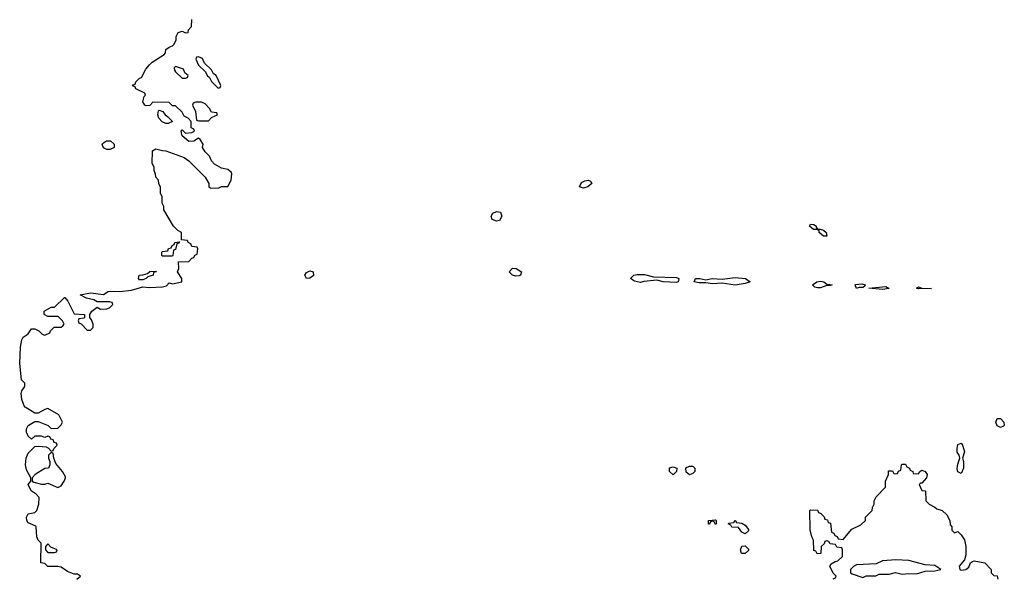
# Model space of a CAD drawing. Header units: inches. Extents: x 2668334 to 2765628, y 828034 to 955234.
# Tile 114 of 218: x 2701677 to 2707694, y 896256 to 899672. Entities that reach past the tile are written whole.
import ezdxf

# ---------------------------------------------------------------- set-up
doc = ezdxf.new("R2010")
doc.units = ezdxf.units.IN
doc.header["$MEASUREMENT"] = 0
doc.layers.add('C7809', color=7, linetype='Continuous')

msp = doc.modelspace()

# ---------------------------------------------------------------- linework, layer by layer
at = {"layer": 'C7809', "color": 4}
for points, elevation in [([(2702026, 896250), (2702048, 896270), (2702030, 896282), (2702010, 896282), (2701970, 896297.2), (2701930, 896325.2), (2701910, 896329.2), (2701850, 896328), (2701830, 896346), (2701806, 896350), (2701808, 896470), (2701789.1, 896489.1), (2701782, 896510), (2701778, 896570), (2701775.3, 896575.3), (2701730, 896595.3), (2701721.2, 896610), (2701719.3, 896630), (2701730, 896651), (2701770, 896658), (2701782, 896670), (2701794, 896710), (2701795.3, 896750), (2701778, 896770), (2701748, 896790), (2701728.7, 896830), (2701746, 896850), (2701746, 896870), (2701719.3, 896919.3), (2701712.7, 896950), (2701717.2, 896990), (2701730, 897022), (2701770, 897062), (2701790, 897064.7), (2701839.6, 897059.6), (2701852.7, 897052.7), (2701870, 897034), (2701882, 897038), (2701887.3, 897052.7), (2701906, 897070), (2701902, 897082), (2701887.3, 897087.3), (2701882, 897102), (2701867.3, 897107.3), (2701862, 897122), (2701850, 897126), (2701830, 897118), (2701810, 897126), (2701770, 897126), (2701750, 897106), (2701730, 897126), (2701718, 897150), (2701718, 897170), (2701728.9, 897191.1), (2701770, 897214), (2701790, 897214), (2701850.8, 897190.8), (2701870, 897172), (2701910, 897174), (2701930, 897194), (2701938, 897210), (2701916.5, 897256.5), (2701850, 897295.3), (2701830, 897289), (2701790, 897266), (2701770, 897266), (2701710, 897302), (2701705.2, 897310), (2701689.5, 897349.5), (2701686.3, 897386.3), (2701690, 897402), (2701708, 897430), (2701708, 897450), (2701689.2, 897470), (2701677.2, 897570), (2701682.7, 897670), (2701690, 897714), (2701698, 897730), (2701728.4, 897751.6), (2701750, 897782), (2701770, 897782), (2701794, 897770), (2701814, 897750), (2701830, 897742), (2701862, 897758), (2701866, 897770), (2701888.4, 897791.6), (2701930, 897792), (2701940.4, 897799.6), (2701948, 897810), (2701938, 897830), (2701914.6, 897854.6), (2701910, 897858), (2701850, 897858), (2701826, 897870), (2701826, 897890), (2701870, 897914), (2701890, 897914), (2701950, 897974), (2701954, 897974), (2701971.6, 897951.6), (2702010, 897874), (2702074, 897870), (2702074, 897850), (2702070, 897846), (2702038, 897842), (2702034, 897830), (2702038, 897818), (2702052.7, 897812.7), (2702090, 897774), (2702110, 897774), (2702126, 897790), (2702126, 897810), (2702116.4, 897836.4), (2702106, 897850), (2702106, 897870), (2702118, 897890), (2702150, 897914), (2702170, 897902), (2702210, 897904.7), (2702226, 897910), (2702246, 897930), (2702242, 897942), (2702227.3, 897947.3), (2702150, 897946), (2702130, 897958), (2702086, 897970), (2702046, 897990), (2702110, 898001), (2702190, 897991), (2702218, 898010), (2702230, 898013), (2702290, 898010.6), (2702360.9, 898019.1), (2702430, 898038), (2702470, 898034), (2702550, 898039.1), (2702574.8, 898045.2), (2702590, 898062), (2702610, 898056), (2702668, 898070), (2702668.7, 898090), (2702642, 898130), (2702648.7, 898150), (2702648, 898192), (2702710, 898194), (2702730, 898214), (2702742, 898218), (2702747.3, 898232.7), (2702762, 898238), (2702766, 898270), (2702762, 898282), (2702730, 898286), (2702722, 898302), (2702706, 898310), (2702702, 898322), (2702666, 898326), (2702666, 898370), (2702643.1, 898383.1), (2702618, 898410), (2702558, 898510), (2702558, 898530), (2702548, 898550), (2702548, 898590), (2702538, 898610), (2702538, 898650), (2702528.4, 898668.4), (2702526, 898690), (2702508.4, 898708.4), (2702507.3, 898727.3), (2702498, 898750), (2702498, 898770), (2702487.3, 898792.7), (2702488.9, 898871.1), (2702510, 898882), (2702550, 898871.3), (2702570, 898871), (2702682, 898830), (2702711.3, 898810), (2702811.3, 898710), (2702834, 898670), (2702834, 898650), (2702843.6, 898643.6), (2702890, 898642), (2702910, 898652), (2702950, 898652), (2702969.4, 898690), (2702974.5, 898730), (2702970, 898739), (2702950, 898756), (2702910, 898764.5), (2702868.5, 898788.5), (2702849.6, 898810), (2702837.7, 898837.7), (2702810, 898864), (2702794, 898890), (2702799, 898910), (2702780.4, 898940.4), (2702770, 898948), (2702742, 898930), (2702710, 898926.3), (2702670, 898961.2), (2702664, 898990), (2702670, 898998), (2702690, 898978), (2702730, 898982), (2702746, 898990), (2702742, 899002), (2702726, 899010), (2702726, 899050), (2702706, 899070), (2702683.1, 899083.1), (2702670, 899106), (2702630, 899146), (2702610, 899146), (2702590, 899166), (2702490, 899168), (2702473.2, 899146.8), (2702450, 899145.6), (2702441.2, 899150), (2702429.4, 899170), (2702438, 899202), (2702446, 899210), (2702442, 899222), (2702386, 899250), (2702382, 899262), (2702367.3, 899267.3), (2702370, 899274), (2702382, 899278), (2702387.3, 899292.7), (2702410, 899314), (2702422, 899318), (2702448.7, 899370), (2702470, 899396), (2702487.2, 899412.8), (2702560.4, 899459.6), (2702568.7, 899470), (2702569.5, 899490.5), (2702590, 899504.7), (2702610, 899511.3), (2702619.3, 899520.7), (2702633.2, 899546.8), (2702634, 899570), (2702645.2, 899594.8), (2702670, 899602), (2702690, 899592), (2702706, 899594), (2702708, 899610), (2702728, 899630), (2702730, 899674)], 16), ([(2706647.3, 896252.7), (2706662, 896258), (2706666, 896270), (2706648.4, 896288.4), (2706628, 896330), (2706636.4, 896343.6), (2706660.4, 896359.6), (2706676.4, 896363.6), (2706706, 896390), (2706706, 896430), (2706702, 896442), (2706670, 896446), (2706662, 896462), (2706630, 896466), (2706622, 896482), (2706610, 896486), (2706598, 896482), (2706592.7, 896467.3), (2706574, 896450), (2706572.7, 896407.3), (2706550, 896406), (2706542, 896422), (2706530, 896426), (2706528, 896490), (2706518, 896510), (2706507.3, 896552.7), (2706506, 896670), (2706510, 896674), (2706552.7, 896672.7), (2706558, 896658), (2706572.7, 896652.7), (2706592.7, 896632.7), (2706598, 896618), (2706612.7, 896612.7), (2706618, 896598), (2706632.7, 896592.7), (2706638, 896538), (2706652.7, 896532.7), (2706658, 896518), (2706672.7, 896512.7), (2706678, 896498), (2706710, 896494), (2706763.1, 896556.9), (2706816.4, 896583.6), (2706846, 896610), (2706846, 896630), (2706886, 896670), (2706888, 896690), (2706898, 896710), (2706898, 896730), (2706910, 896754), (2706967.3, 896812.7), (2706968.9, 896851.1), (2706986, 896890), (2706987.3, 896912.7), (2707010, 896914), (2707018, 896898), (2707030, 896894), (2707042, 896898), (2707048, 896912), (2707062, 896918), (2707066, 896950), (2707070, 896954), (2707090, 896954), (2707098, 896938), (2707114, 896930), (2707118, 896918), (2707134, 896910), (2707138, 896898), (2707170, 896894), (2707178, 896910), (2707190, 896918), (2707211.3, 896910), (2707222, 896890), (2707218, 896870), (2707190, 896838), (2707182, 896838), (2707174, 896830), (2707190, 896794), (2707212, 896790), (2707214, 896730), (2707234, 896710), (2707270, 896692), (2707281, 896681), (2707314, 896670), (2707343.6, 896643.6), (2707362, 896610), (2707363.6, 896583.6), (2707374, 896570), (2707374, 896550), (2707390, 896534), (2707410, 896542), (2707430, 896522), (2707450.5, 896490.5), (2707458.8, 896450), (2707459.8, 896400.2), (2707451.3, 896368.7), (2707418, 896330), (2707422, 896310), (2707430, 896306), (2707458, 896310), (2707476.5, 896323.5), (2707488.4, 896351.6), (2707500.4, 896359.6), (2707510, 896362), (2707574, 896350), (2707614, 896310), (2707614, 896290), (2707630, 896274), (2707651.1, 896271.1), (2707654, 896250)], 12)]:
    msp.add_lwpolyline(points, dxfattribs=dict(at, elevation=elevation))
for points, elevation in [([(2702770, 899446), (2702758, 899442), (2702754, 899430), (2702770, 899394), (2702812.7, 899352.7), (2702822, 899330), (2702838, 899318), (2702850, 899294), (2702890, 899254), (2702902, 899258), (2702906, 899270), (2702878, 899330), (2702862, 899342), (2702850, 899366), (2702807.3, 899407.3), (2702794.6, 899434.6)], 16), ([(2702630, 899386), (2702622, 899378), (2702623.6, 899363.6), (2702630, 899354), (2702670, 899314), (2702690, 899314), (2702702, 899318), (2702706, 899330), (2702687.3, 899347.3), (2702678, 899370)], 16), ([(2702787.3, 899167.3), (2702752.7, 899167.3), (2702738, 899162), (2702734, 899150), (2702751.6, 899111.6), (2702758, 899058), (2702770, 899054), (2702830, 899054), (2702850, 899074), (2702886, 899090), (2702882, 899102), (2702850, 899106), (2702838, 899130), (2702810, 899158)], 16), ([(2702583.5, 899036.5), (2702570, 899037), (2702547.5, 899047.5), (2702528, 899070), (2702522, 899090), (2702524.7, 899115.3), (2702530, 899118), (2702551.1, 899111.1), (2702566, 899090), (2702580.7, 899080.7), (2702610, 899048.7)], 16), ([(2702210, 898878), (2702189.1, 898889.1), (2702182, 898910), (2702184, 898916), (2702208.4, 898931.6), (2702231.6, 898931.6), (2702254, 898910), (2702254, 898890), (2702250, 898888), (2702230, 898878)], 16), ([(2705122.7, 898642.7), (2705098, 898650), (2705110, 898676), (2705130, 898686.8), (2705150.8, 898690.8), (2705164.7, 898684.7), (2705174, 898670), (2705150, 898649.3)], 12), ([(2704590, 898439.3), (2704564, 898450), (2704559, 898470), (2704568.7, 898490), (2704590, 898498.8), (2704614.4, 898494.4), (2704622.8, 898470), (2704610, 898444)], 12), ([(2706552, 898392), (2706568, 898392), (2706590, 898384.7), (2706604.7, 898370), (2706610, 898349), (2706590, 898349.3), (2706562, 898370), (2706562, 898382), (2706548.9, 898388.9), (2706528.7, 898390), (2706504, 898410), (2706510, 898422), (2706530, 898418.8), (2706544.7, 898410), (2706543.6, 898403.6)], 12), ([(2702550, 898226), (2702546, 898230), (2702546, 898250), (2702550, 898254), (2702582, 898258), (2702587.3, 898272.7), (2702602, 898278), (2702608, 898292), (2702622, 898298), (2702626, 898310), (2702654, 898314), (2702650, 898306), (2702638, 898302), (2702630, 898266), (2702618, 898262), (2702614, 898230), (2702610, 898226)], 16), ([(2702410, 898082), (2702404, 898090), (2702408, 898110), (2702430, 898111.3), (2702459, 898121), (2702472.7, 898132.7), (2702510, 898134), (2702514, 898130), (2702494, 898126), (2702492, 898110), (2702461, 898099), (2702450, 898089), (2702430, 898082)], 16), ([(2703430, 898089.6), (2703419.5, 898110), (2703430, 898126.8), (2703450, 898135.8), (2703470, 898130.4), (2703472.8, 898107.2), (2703450, 898092.3)], 12), ([(2704710, 898104.5), (2704689.6, 898109.6), (2704669, 898130), (2704688.3, 898151.7), (2704711.3, 898150), (2704744, 898130), (2704738, 898110), (2704730, 898106.6)], 12), ([(2705690, 898066), (2705610, 898069.2), (2705570, 898079), (2705492.1, 898072.1), (2705470, 898065.2), (2705433.6, 898073.6), (2705409.2, 898090), (2705429.7, 898110.3), (2705450, 898114.9), (2705494.9, 898114.9), (2705550, 898099.1), (2705690, 898096.3), (2705704.7, 898090), (2705702, 898070)], 12), ([(2706050, 898049), (2705970, 898060.9), (2705910, 898057), (2705870, 898063.7), (2705830, 898062.7), (2705798, 898070), (2705806, 898090), (2705809.6, 898090.4), (2705834, 898090), (2705870, 898081), (2705909.7, 898090.3), (2705970, 898086), (2706050, 898095.3), (2706112, 898090), (2706141, 898070), (2706110, 898058)], 12), ([(2706570, 898032), (2706552.1, 898032.1), (2706535.5, 898035.5), (2706521.2, 898050), (2706549, 898070), (2706570, 898074), (2706591, 898070), (2706610, 898054.8), (2706642, 898050), (2706630, 898046.6), (2706610, 898046.6)], 12), ([(2706790, 898029.2), (2706782, 898050), (2706787, 898053), (2706823.2, 898056.8), (2706844.7, 898050), (2706839.8, 898040.2), (2706830, 898035.3), (2706804.7, 898035.3)], 12), ([(2706950, 898022), (2706866, 898030), (2706970, 898041), (2706990, 898029.3)], 12), ([(2707170, 898026), (2707158, 898030), (2707170, 898038), (2707190, 898031), (2707250, 898028.7)], 12), ([(2707670, 897178), (2707650, 897188), (2707642, 897210), (2707650, 897234), (2707670, 897234), (2707691.1, 897211.1), (2707694, 897190), (2707690, 897186)], 12), ([(2707430, 896898), (2707410, 896908), (2707406.3, 896926.3), (2707410, 896954), (2707422, 896990), (2707418, 897010), (2707406.8, 897026.8), (2707405.2, 897050), (2707410, 897074), (2707430, 897082), (2707438, 897070), (2707450.6, 897030), (2707438, 896990), (2707444.7, 896970), (2707444.7, 896930)], 12), ([(2701870, 897026), (2701854, 897010), (2701854, 896990), (2701862, 896970), (2701862, 896950), (2701854, 896930), (2701830, 896928), (2701772, 896890), (2701754, 896870), (2701754, 896850), (2701763.6, 896843.6), (2701810, 896831.3), (2701830, 896831.3), (2701850, 896838), (2701910, 896812), (2701930, 896822), (2701948.7, 896850), (2701958, 896870), (2701956.4, 896876.4), (2701938, 896910), (2701898, 896958), (2701886, 896990), (2701882, 897022)], 16), ([(2705670, 896889), (2705648, 896910), (2705648.9, 896931.1), (2705670, 896938), (2705692, 896930), (2705691.6, 896908.4)], 12), ([(2705770, 896888.7), (2705750, 896906), (2705748.4, 896931.6), (2705770, 896942), (2705790, 896942), (2705802, 896930), (2705802, 896910), (2705790, 896898)], 12), ([(2705930, 896586), (2705922, 896602), (2705910, 896606), (2705898, 896602), (2705892.7, 896587.3), (2705887.3, 896587.3), (2705886, 896610), (2705930, 896614), (2705934, 896610), (2705934, 896590)], 12), ([(2706110, 896528), (2706090, 896538), (2706070, 896566), (2706028.4, 896568.4), (2706022, 896582), (2706006, 896590), (2706010, 896594), (2706042, 896598), (2706050, 896612), (2706058, 896598), (2706090, 896594), (2706110, 896582), (2706130, 896554), (2706130, 896546)], 12), ([(2701850, 896466), (2701834, 896450), (2701834, 896430), (2701850, 896414), (2701890, 896414), (2701902, 896418), (2701906, 896430), (2701867.3, 896447.3)], 16), ([(2706110, 896408), (2706088.4, 896408.4), (2706082, 896430), (2706090, 896452), (2706110, 896454), (2706130, 896434), (2706130, 896426)], 12), ([(2707031, 896369), (2706950, 896362), (2706910, 896344), (2706790, 896338), (2706771.6, 896328.4), (2706754, 896310), (2706754, 896290), (2706763.6, 896283.6), (2706830, 896262), (2706850, 896271.3), (2706908.9, 896271.1), (2706930, 896281), (2706990, 896281), (2707030, 896290.8), (2707070, 896281), (2707110, 896286), (2707156.5, 896283.5), (2707210, 896298.8), (2707270, 896301), (2707306, 896310), (2707270, 896334), (2707210, 896339), (2707110, 896366)], 12)]:
    msp.add_lwpolyline(points, close=True, dxfattribs=dict(at, elevation=elevation))

doc.saveas('drawing.dxf')
